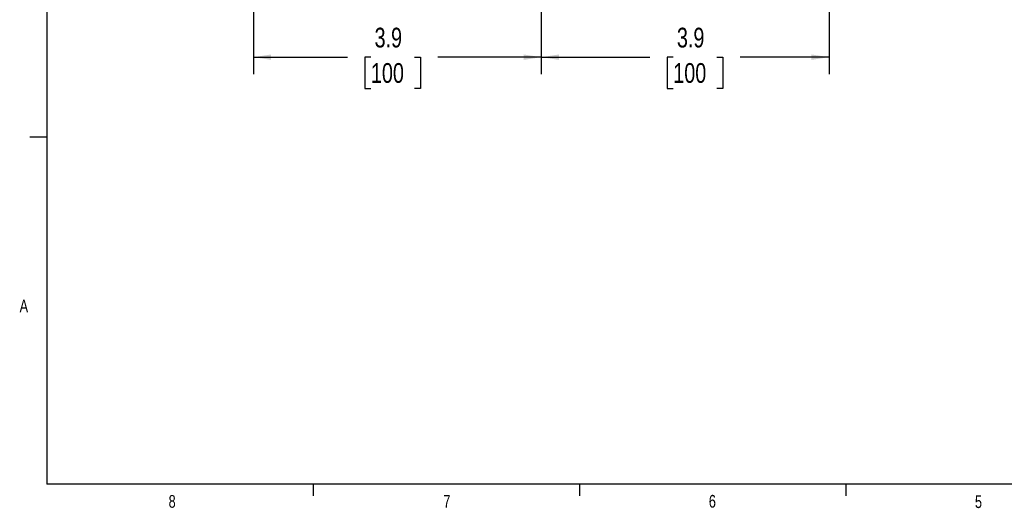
# Model space of a CAD drawing. Header units: inches. Extents: x 0.4 to 16.6, y 0.2 to 10.8.
# Tile 1 of 18: x 0.4 to 7.7, y 0.2 to 3.8. Entities that reach past the tile are written whole.
import ezdxf

# ---------------------------------------------------------------- set-up
doc = ezdxf.new("R2010")
doc.units = ezdxf.units.IN
doc.header["$MEASUREMENT"] = 0
doc.layers.add('BORDER', color=7, linetype='Continuous', lineweight=25)
doc.layers.add('SLD-0', color=7, linetype='Continuous', lineweight=25)
doc.styles.add('SLDTEXTSTYLE0', font='TXT', dxfattribs={"width": 0.75})
doc.dimstyles.new('SLDDIMSTYLE0', dxfattribs={"dimtxt": 0.145833, "dimasz": 0.13, "dimexe": 0, "dimexo": 0.0625, "dimgap": 0.036458, "dimtad": 0, "dimtih": 1, "dimtoh": 1, "dimdec": 1, "dimlfac": 1.85, "dimrnd": 1e-09, "dimzin": 12, "dimdsep": 46, "dimtxsty": 'SLDTEXTSTYLE0', "dimsah": 1, "dimcen": 0.09, "dimadec": 0, "dimazin": 3, "dimtfac": 1, "dimtdec": 1, "dimtofl": 0, "dimtmove": 0, "dimatfit": 3, "dimfxl": 0, "dimfrac": 2, "dimtolj": 1, "dimtzin": 12, "dimarcsym": 0})

# ---------------------------------------------------------------- blocks, each defined once
blk = doc.blocks.new('_D_2')
at = {"layer": 'SLD-0'}
for p, q in [((4.2809, 4.4949), (4.2809, 3.4212)), ((2.1546, 4.3626), (2.1546, 3.4212)), ((2.1546, 3.5462), (2.8497, 3.5462)), ((3.0217, 3.5462), (2.9774, 3.5462)), ((2.9774, 3.5462), (2.9774, 3.3145)), ((3.345, 3.5462), (3.3893, 3.5462)), ((3.3893, 3.5462), (3.3893, 3.3145)), ((4.2809, 3.5462), (3.517, 3.5462)), ((2.9774, 3.3145), (3.0217, 3.3145)), ((3.3893, 3.3145), (3.345, 3.3145))]:
    blk.add_line(p, q, dxfattribs=at)
for points in [[(2.1546, 3.5462), (2.2846, 3.5262), (2.2846, 3.5662)], [(4.2809, 3.5462), (4.1509, 3.5662), (4.1509, 3.5262)]]:
    blk.add_solid(points, dxfattribs=at)
at = {"layer": 'SLD-0', "char_height": 0.14583, "attachment_point": 1, "style": 'SLDTEXTSTYLE0'}
for s, insert in [('3.9', (3.0487, 3.7637)), ('100', (3.0217, 3.5025))]:
    blk.add_mtext(s, dxfattribs=dict(at, insert=insert))
blk = doc.blocks.new('_D_3')
at = {"layer": 'SLD-0'}
for p, q in [((4.2809, 4.4949), (4.2809, 3.4212)), ((6.4071, 4.3626), (6.4071, 3.4212)), ((4.2809, 3.5462), (5.0838, 3.5462)), ((5.2559, 3.5462), (5.2115, 3.5462)), ((5.2115, 3.5462), (5.2115, 3.3145)), ((5.5791, 3.5462), (5.6235, 3.5462)), ((5.6235, 3.5462), (5.6235, 3.3145)), ((6.4071, 3.5462), (5.7512, 3.5462)), ((5.2115, 3.3145), (5.2559, 3.3145)), ((5.6235, 3.3145), (5.5791, 3.3145))]:
    blk.add_line(p, q, dxfattribs=at)
for points in [[(4.2809, 3.5462), (4.4109, 3.5262), (4.4109, 3.5662)], [(6.4071, 3.5462), (6.2771, 3.5662), (6.2771, 3.5262)]]:
    blk.add_solid(points, dxfattribs=at)
at = {"layer": 'SLD-0', "char_height": 0.14583, "attachment_point": 1, "style": 'SLDTEXTSTYLE0'}
for s, insert in [('3.9', (5.2829, 3.7637)), ('100', (5.2559, 3.5025))]:
    blk.add_mtext(s, dxfattribs=dict(at, insert=insert))

msp = doc.modelspace()

# ---------------------------------------------------------------- linework, layer by layer
at = {"layer": 'BORDER'}
for p, q in [((0.6263, 10.6421), (0.6263, 0.3921)), ((0.6263, 2.9546), (0.5013, 2.9546)), ((16.3763, 0.3921), (0.6263, 0.3921)), ((2.5948, 0.3921), (2.5948, 0.3073)), ((4.5635, 0.3921), (4.5635, 0.3073)), ((6.5323, 0.3921), (6.5323, 0.3073))]:
    msp.add_line(p, q, dxfattribs=at)

# ---------------------------------------------------------------- texts
at = {"color": 7, "linetype": 'Continuous', "lineweight": 0, "char_height": 0.0937, "attachment_point": 1, "style": 'SLDTEXTSTYLE0'}
for s, insert in [('A', (0.426, 1.7559)), ('8', (1.5268, 0.313)), ('7', (3.5574, 0.3133)), ('6', (5.5188, 0.3137)), ('5', (7.4851, 0.3106))]:
    msp.add_mtext(s, dxfattribs=dict(at, insert=insert))

# ---------------------------------------------------------------- dimensions: what is measured, and where the dimension line sits
at = {"layer": 'SLD-0'}
for base, p1, p2, picture, middle in [((4.2809, 3.5462), (2.1546, 4.4126), (4.2809, 4.5449), '_D_2', (3.1834, 3.5462)), ((6.4071, 3.5462), (4.2809, 4.5449), (6.4071, 4.4126), '_D_3', (5.4175, 3.5462))]:
    dim = msp.add_linear_dim(base=base, p1=p1, p2=p2, dimstyle='SLDDIMSTYLE0', dxfattribs=at)
    dim.commit()
    dim.dimension.update_dxf_attribs({"geometry": picture, "text_midpoint": middle, "dimtype": 160})

doc.saveas('drawing.dxf')
